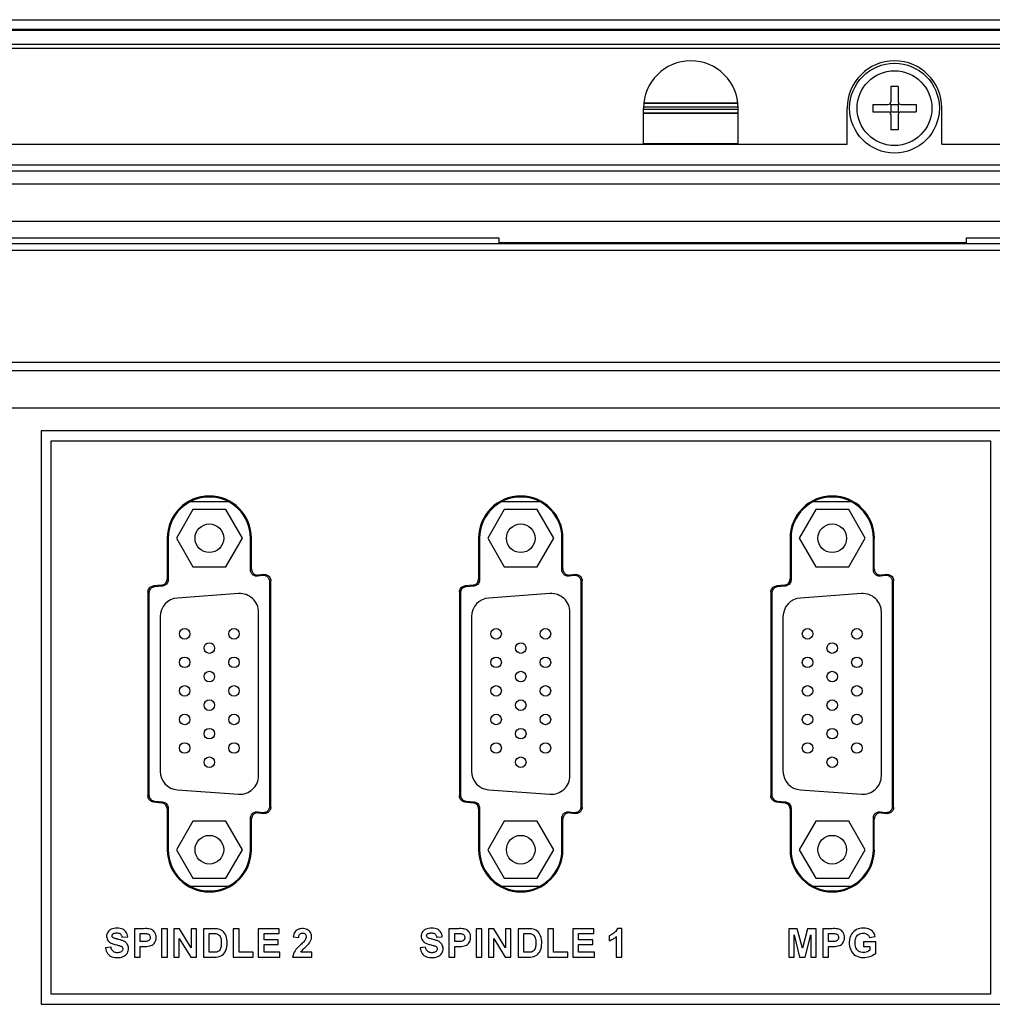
# Model space of a CAD drawing. Extents: x 0 to 750, y 0 to 420.
# Tile 28 of 45: x 350 to 389, y 236 to 276. Entities that reach past the tile are written whole.
import ezdxf

# ---------------------------------------------------------------- set-up
doc = ezdxf.new("R2010")
doc.units = 0
doc.header["$LTSCALE"] = 41.25
doc.layers.get('0').update_dxf_attribs({"linetype": 'CONTINUOUS'})
for name, color, linetype in [('02___PRT_ALL_AXES', 7, 'CONTINUOUS'), ('03___PRT_ALL_CURVES', 7, 'CONTINUOUS'), ('09_ALL_ROUNDS', 7, 'CONTINUOUS'), ('20_ALL_FEATURES', 7, 'CONTINUOUS')]:
    doc.layers.add(name, color=color, linetype=linetype)

msp = doc.modelspace()

# ---------------------------------------------------------------- linework, layer by layer
at = {"color": 7, "linetype": 'CONTINUOUS'}
for p, q in [((315.486, 275.65), (455.493, 275.65)), ((455.59, 275.25), (315.39, 275.25)), ((455.59, 275.21), (315.39, 275.21)), ((454.99, 274.65), (315.99, 274.65)), ((454.49, 274.492), (316.49, 274.492)), ((385.34, 272.975), (385.34, 272.35)), ((385.64, 272.975), (385.34, 272.975)), ((385.64, 272.975), (385.64, 272.35)), ((379.204, 272.291), (375.425, 272.291)), ((379.203, 272.3), (375.426, 272.3)), ((384.615, 272.25), (384.615, 271.95)), ((384.615, 272.25), (385.24, 272.25)), ((385.34, 272.25), (385.31, 272.279)), ((385.34, 272.25), (385.34, 271.95)), ((385.34, 272.25), (385.64, 272.25)), ((385.64, 272.25), (385.669, 272.279)), ((385.64, 272.25), (385.64, 271.95)), ((385.74, 272.25), (386.365, 272.25)), ((386.365, 272.25), (386.365, 271.95)), ((379.215, 272.142), (375.415, 272.142)), ((375.415, 270.65), (375.415, 272.1)), ((375.415, 272.058), (379.215, 272.058)), ((375.415, 271.908), (379.215, 271.908)), ((375.415, 271.9), (379.215, 271.9)), ((379.215, 270.65), (379.215, 272.1)), ((383.59, 270.65), (383.59, 272.1)), ((384.615, 271.95), (385.24, 271.95)), ((385.34, 271.95), (385.31, 271.92)), ((385.34, 271.95), (385.64, 271.95)), ((385.34, 271.85), (385.34, 271.225)), ((385.64, 271.95), (385.669, 271.92)), ((385.64, 271.85), (385.64, 271.225)), ((385.74, 271.95), (386.365, 271.95)), ((387.39, 270.65), (387.39, 272.1)), ((385.64, 271.225), (385.34, 271.225)), ((317.99, 270.65), (383.59, 270.65)), ((375.415, 270.689), (379.215, 270.689)), ((387.39, 270.65), (452.99, 270.65)), ((325.988, 266.9), (369.615, 266.9)), ((429.103, 266.655), (336.877, 266.655)), ((369.615, 266.9), (369.615, 266.694)), ((388.365, 266.694), (369.615, 266.694)), ((388.365, 266.9), (388.365, 266.694)), ((388.365, 266.9), (439.992, 266.9)), ((429.103, 266.397), (336.877, 266.397)), ((431.122, 261.9), (334.857, 261.9)), ((428.487, 261.566), (337.491, 261.566)), ((427.04, 260.067), (338.94, 260.067)), ((351.24, 259.15), (351.24, 236.15)), ((389.74, 259.15), (351.24, 259.15)), ((351.64, 236.55), (351.64, 258.75)), ((351.64, 258.75), (389.34, 258.75)), ((389.34, 258.75), (389.34, 236.55)), ((356.299, 254.85), (356.299, 253.214)), ((356.299, 254.85), (356.339, 254.85)), ((356.339, 254.85), (356.339, 253.179)), ((359.641, 253.575), (359.641, 254.85)), ((359.68, 254.85), (359.641, 254.85)), ((359.68, 253.619), (359.68, 254.85)), ((368.799, 254.85), (368.799, 253.214)), ((368.799, 254.85), (368.839, 254.85)), ((368.839, 254.85), (368.839, 253.179)), ((372.141, 253.575), (372.141, 254.85)), ((372.18, 254.85), (372.141, 254.85)), ((372.18, 253.619), (372.18, 254.85)), ((381.299, 254.85), (381.299, 253.214)), ((381.299, 254.85), (381.339, 254.85)), ((381.339, 254.85), (381.339, 253.179)), ((384.641, 253.575), (384.641, 254.85)), ((384.68, 254.85), (384.641, 254.85)), ((384.68, 253.619), (384.68, 254.85)), ((359.641, 253.575), (359.68, 253.619)), ((372.141, 253.575), (372.18, 253.619)), ((384.641, 253.575), (384.68, 253.619)), ((356.339, 253.179), (356.299, 253.214)), ((359.917, 253.327), (359.956, 253.37)), ((360.14, 253.35), (359.917, 253.327)), ((360.18, 253.394), (359.956, 253.37)), ((360.18, 253.394), (360.14, 253.35)), ((368.839, 253.179), (368.799, 253.214)), ((372.417, 253.327), (372.456, 253.37)), ((372.64, 253.35), (372.417, 253.327)), ((372.68, 253.394), (372.456, 253.37)), ((372.68, 253.394), (372.64, 253.35)), ((381.339, 253.179), (381.299, 253.214)), ((384.917, 253.327), (384.956, 253.37)), ((385.14, 253.35), (384.917, 253.327)), ((385.18, 253.394), (384.956, 253.37)), ((385.18, 253.394), (385.14, 253.35)), ((356.075, 252.966), (355.748, 252.932)), ((355.748, 252.932), (355.787, 252.897)), ((356.115, 252.931), (355.787, 252.897)), ((356.115, 252.931), (356.075, 252.966)), ((360.455, 253.145), (360.416, 253.102)), ((360.416, 244.098), (360.416, 253.102)), ((360.455, 244.054), (360.455, 253.145)), ((368.575, 252.966), (368.248, 252.932)), ((368.248, 252.932), (368.287, 252.897)), ((368.615, 252.931), (368.287, 252.897)), ((368.615, 252.931), (368.575, 252.966)), ((372.955, 253.145), (372.916, 253.102)), ((372.916, 244.098), (372.916, 253.102)), ((372.955, 244.054), (372.955, 253.145)), ((381.075, 252.966), (380.748, 252.932)), ((380.748, 252.932), (380.787, 252.897)), ((381.115, 252.931), (380.787, 252.897)), ((381.115, 252.931), (381.075, 252.966)), ((385.455, 253.145), (385.416, 253.102)), ((385.416, 244.098), (385.416, 253.102)), ((385.455, 244.054), (385.455, 253.145)), ((355.524, 252.684), (355.524, 244.516)), ((355.524, 252.684), (355.564, 252.648)), ((355.564, 252.648), (355.564, 244.551)), ((368.024, 252.684), (368.024, 244.516)), ((368.024, 252.684), (368.064, 252.648)), ((368.064, 252.648), (368.064, 244.551)), ((380.524, 252.684), (380.524, 244.516)), ((380.524, 252.684), (380.564, 252.648)), ((380.564, 252.648), (380.564, 244.551)), ((355.524, 244.516), (355.564, 244.551)), ((368.024, 244.516), (368.064, 244.551)), ((380.524, 244.516), (380.564, 244.551)), ((355.748, 244.267), (355.787, 244.303)), ((355.748, 244.267), (356.075, 244.233)), ((355.787, 244.303), (356.115, 244.269)), ((356.115, 244.269), (356.075, 244.233)), ((368.248, 244.267), (368.287, 244.303)), ((368.248, 244.267), (368.575, 244.233)), ((368.287, 244.303), (368.615, 244.269)), ((368.615, 244.269), (368.575, 244.233)), ((380.748, 244.267), (380.787, 244.303)), ((380.748, 244.267), (381.075, 244.233)), ((380.787, 244.303), (381.115, 244.269)), ((381.115, 244.269), (381.075, 244.233)), ((356.339, 244.02), (356.299, 243.985)), ((356.299, 243.985), (356.299, 242.35)), ((356.339, 244.02), (356.339, 242.35)), ((359.917, 243.873), (359.956, 243.829)), ((359.917, 243.873), (360.14, 243.849)), ((359.956, 243.829), (360.18, 243.806)), ((360.18, 243.806), (360.14, 243.849)), ((360.455, 244.054), (360.416, 244.098)), ((368.839, 244.02), (368.799, 243.985)), ((368.799, 243.985), (368.799, 242.35)), ((368.839, 244.02), (368.839, 242.35)), ((372.417, 243.873), (372.456, 243.829)), ((372.417, 243.873), (372.64, 243.849)), ((372.456, 243.829), (372.68, 243.806)), ((372.68, 243.806), (372.64, 243.849)), ((372.955, 244.054), (372.916, 244.098)), ((381.339, 244.02), (381.299, 243.985)), ((381.299, 243.985), (381.299, 242.35)), ((381.339, 244.02), (381.339, 242.35)), ((384.917, 243.873), (384.956, 243.829)), ((384.917, 243.873), (385.14, 243.849)), ((384.956, 243.829), (385.18, 243.806)), ((385.18, 243.806), (385.14, 243.849)), ((385.455, 244.054), (385.416, 244.098)), ((359.641, 242.35), (359.641, 243.624)), ((359.641, 243.624), (359.68, 243.581)), ((359.68, 242.35), (359.68, 243.581)), ((372.141, 242.35), (372.141, 243.624)), ((372.141, 243.624), (372.18, 243.581)), ((372.18, 242.35), (372.18, 243.581)), ((384.641, 242.35), (384.641, 243.624)), ((384.641, 243.624), (384.68, 243.581)), ((384.68, 242.35), (384.68, 243.581)), ((356.299, 242.35), (356.339, 242.35)), ((359.68, 242.35), (359.641, 242.35)), ((368.799, 242.35), (368.839, 242.35)), ((372.18, 242.35), (372.141, 242.35)), ((381.299, 242.35), (381.339, 242.35)), ((384.68, 242.35), (384.641, 242.35)), ((354.984, 239.182), (354.984, 238.045)), ((355.352, 239.182), (354.984, 239.182)), ((355.214, 238.666), (355.214, 238.99)), ((355.214, 238.99), (355.324, 238.99)), ((356.076, 239.182), (356.076, 238.045)), ((356.307, 239.182), (356.076, 239.182)), ((356.307, 238.045), (356.307, 239.182)), ((356.567, 239.182), (356.567, 238.045)), ((356.79, 239.182), (356.567, 239.182)), ((357.258, 238.42), (356.79, 239.182)), ((357.258, 239.182), (357.258, 238.42)), ((357.471, 239.182), (357.258, 239.182)), ((357.471, 238.045), (357.471, 239.182)), ((357.756, 239.182), (357.756, 238.045)), ((358.174, 239.182), (357.756, 239.182)), ((357.986, 238.238), (357.986, 238.99)), ((357.986, 238.99), (358.089, 238.99)), ((358.238, 239.184), (358.174, 239.182)), ((358.951, 239.173), (358.951, 238.045)), ((359.181, 239.173), (358.951, 239.173)), ((359.181, 238.238), (359.181, 239.173)), ((359.956, 239.182), (359.956, 238.045)), ((360.797, 239.182), (359.956, 239.182)), ((360.186, 238.738), (360.186, 238.99)), ((360.186, 238.99), (360.797, 238.99)), ((360.797, 238.99), (360.797, 239.182)), ((367.609, 239.182), (367.609, 238.045)), ((367.977, 239.182), (367.609, 239.182)), ((367.839, 238.666), (367.839, 238.99)), ((367.839, 238.99), (367.949, 238.99)), ((368.701, 239.182), (368.701, 238.045)), ((368.932, 239.182), (368.701, 239.182)), ((368.932, 238.045), (368.932, 239.182)), ((369.192, 239.182), (369.192, 238.045)), ((369.415, 239.182), (369.192, 239.182)), ((369.883, 238.42), (369.415, 239.182)), ((369.883, 239.182), (369.883, 238.42)), ((370.096, 239.182), (369.883, 239.182)), ((370.096, 238.045), (370.096, 239.182)), ((370.381, 239.182), (370.381, 238.045)), ((370.799, 239.182), (370.381, 239.182)), ((370.611, 238.238), (370.611, 238.99)), ((370.611, 238.99), (370.714, 238.99)), ((370.862, 239.184), (370.799, 239.182)), ((371.575, 239.173), (371.575, 238.045)), ((371.806, 239.173), (371.575, 239.173)), ((371.806, 238.238), (371.806, 239.173)), ((372.581, 239.182), (372.581, 238.045)), ((373.422, 239.182), (372.581, 239.182)), ((372.811, 238.738), (372.811, 238.99)), ((372.811, 238.99), (373.422, 238.99)), ((373.422, 238.99), (373.422, 239.182)), ((374.542, 239.188), (374.366, 239.188)), ((374.542, 238.045), (374.542, 239.188)), ((381.244, 239.182), (381.244, 238.045)), ((381.589, 239.182), (381.244, 239.182)), ((381.793, 238.407), (381.589, 239.182)), ((381.994, 239.182), (381.793, 238.407)), ((382.34, 239.182), (381.994, 239.182)), ((382.34, 238.045), (382.34, 239.182)), ((382.612, 239.182), (382.612, 238.045)), ((382.98, 239.182), (382.612, 239.182)), ((382.842, 238.666), (382.842, 238.99)), ((382.842, 238.99), (382.952, 238.99)), ((354.483, 238.847), (354.713, 238.855)), ((355.339, 238.666), (355.214, 238.666)), ((356.78, 238.045), (356.78, 238.793)), ((356.78, 238.793), (357.241, 238.045)), ((360.754, 238.738), (360.186, 238.738)), ((360.754, 238.546), (360.754, 238.738)), ((361.359, 238.851), (361.576, 238.83)), ((367.108, 238.847), (367.338, 238.855)), ((367.964, 238.666), (367.839, 238.666)), ((369.405, 238.045), (369.405, 238.793)), ((369.405, 238.793), (369.866, 238.045)), ((373.379, 238.738), (372.811, 238.738)), ((373.379, 238.546), (373.379, 238.738)), ((374.044, 238.901), (374.044, 238.703)), ((374.325, 238.868), (374.325, 238.045)), ((381.457, 238.045), (381.458, 238.94)), ((381.458, 238.94), (381.681, 238.045)), ((381.902, 238.045), (382.126, 238.94)), ((382.126, 238.94), (382.127, 238.045)), ((382.967, 238.666), (382.842, 238.666)), ((384.241, 238.655), (384.241, 238.463)), ((384.735, 238.655), (384.241, 238.655)), ((384.492, 238.825), (384.721, 238.868)), ((384.735, 238.202), (384.735, 238.655)), ((354.046, 238.436), (353.822, 238.414)), ((354.271, 238.531), (354.298, 238.524)), ((355.214, 238.045), (355.214, 238.474)), ((355.214, 238.474), (355.363, 238.474)), ((358.157, 238.238), (357.986, 238.238)), ((358.205, 238.235), (358.157, 238.238)), ((359.751, 238.238), (359.181, 238.238)), ((359.751, 238.045), (359.751, 238.238)), ((360.186, 238.238), (360.186, 238.546)), ((360.186, 238.546), (360.754, 238.546)), ((360.819, 238.238), (360.186, 238.238)), ((360.819, 238.045), (360.819, 238.238)), ((362.097, 238.247), (361.664, 238.247)), ((362.097, 238.045), (362.097, 238.247)), ((366.671, 238.436), (366.447, 238.414)), ((366.895, 238.531), (366.923, 238.524)), ((367.839, 238.045), (367.839, 238.474)), ((367.839, 238.474), (367.988, 238.474)), ((370.782, 238.238), (370.611, 238.238)), ((370.829, 238.235), (370.782, 238.238)), ((372.376, 238.238), (371.806, 238.238)), ((372.376, 238.045), (372.376, 238.238)), ((372.811, 238.238), (372.811, 238.546)), ((372.811, 238.546), (373.379, 238.546)), ((373.444, 238.238), (372.811, 238.238)), ((373.444, 238.045), (373.444, 238.238)), ((382.842, 238.045), (382.842, 238.474)), ((382.842, 238.474), (382.991, 238.474)), ((384.241, 238.463), (384.503, 238.463)), ((384.503, 238.463), (384.503, 238.319)), ((354.984, 238.045), (355.214, 238.045)), ((356.076, 238.045), (356.307, 238.045)), ((356.567, 238.045), (356.78, 238.045)), ((357.241, 238.045), (357.471, 238.045)), ((357.756, 238.045), (358.187, 238.045)), ((358.951, 238.045), (359.751, 238.045)), ((359.956, 238.045), (360.819, 238.045)), ((361.333, 238.045), (362.097, 238.045)), ((367.609, 238.045), (367.839, 238.045)), ((368.701, 238.045), (368.932, 238.045)), ((369.192, 238.045), (369.405, 238.045)), ((369.866, 238.045), (370.096, 238.045)), ((370.381, 238.045), (370.812, 238.045)), ((371.575, 238.045), (372.376, 238.045)), ((372.581, 238.045), (373.444, 238.045)), ((374.325, 238.045), (374.542, 238.045)), ((381.244, 238.045), (381.457, 238.045)), ((381.681, 238.045), (381.902, 238.045)), ((382.127, 238.045), (382.34, 238.045)), ((382.612, 238.045), (382.842, 238.045)), ((389.34, 236.55), (351.64, 236.55)), ((351.24, 236.15), (389.74, 236.15))]:
    msp.add_line(p, q, dxfattribs=at)
at = {"color": 3, "linetype": 'CONTINUOUS'}
for p, q in [((440.49, 269.816), (325.99, 269.816)), ((440.49, 269.567), (325.99, 269.567)), ((440.49, 269.045), (325.99, 269.045)), ((440.49, 267.551), (325.99, 267.551))]:
    msp.add_line(p, q, dxfattribs=at)
at = {"color": 7, "linetype": 'CONTINUOUS'}
for points in [[(359.68, 253.619), (359.683, 253.583), (359.69, 253.549), (359.702, 253.517), (359.718, 253.487), (359.739, 253.458), (359.763, 253.433), (359.79, 253.412), (359.821, 253.394), (359.853, 253.381), (359.885, 253.373), (359.92, 253.369), (359.956, 253.37)], [(372.18, 253.619), (372.183, 253.583), (372.19, 253.549), (372.202, 253.517), (372.218, 253.487), (372.239, 253.458), (372.263, 253.433), (372.29, 253.412), (372.321, 253.394), (372.353, 253.381), (372.385, 253.373), (372.42, 253.369), (372.456, 253.37)], [(384.68, 253.619), (384.683, 253.583), (384.69, 253.549), (384.702, 253.517), (384.718, 253.487), (384.739, 253.458), (384.763, 253.433), (384.79, 253.412), (384.821, 253.394), (384.853, 253.381), (384.885, 253.373), (384.92, 253.369), (384.956, 253.37)], [(356.075, 252.966), (356.117, 252.974), (356.155, 252.988), (356.189, 253.007), (356.22, 253.033), (356.248, 253.063), (356.27, 253.097), (356.286, 253.133), (356.295, 253.172), (356.299, 253.214)], [(359.917, 253.327), (359.881, 253.326), (359.846, 253.329), (359.813, 253.338), (359.781, 253.351), (359.751, 253.368), (359.723, 253.39), (359.7, 253.414), (359.679, 253.443), (359.663, 253.473), (359.651, 253.505), (359.644, 253.539), (359.641, 253.575)], [(360.416, 253.102), (360.413, 253.138), (360.406, 253.171), (360.394, 253.203), (360.378, 253.234), (360.357, 253.262), (360.334, 253.287), (360.306, 253.308), (360.276, 253.326), (360.244, 253.339), (360.211, 253.347), (360.176, 253.351), (360.14, 253.35)], [(360.18, 253.394), (360.216, 253.395), (360.25, 253.391), (360.283, 253.383), (360.315, 253.37), (360.346, 253.352), (360.373, 253.331), (360.397, 253.306), (360.417, 253.277), (360.434, 253.247), (360.445, 253.215), (360.452, 253.181), (360.455, 253.145)], [(368.575, 252.966), (368.617, 252.974), (368.655, 252.988), (368.689, 253.007), (368.72, 253.033), (368.748, 253.063), (368.77, 253.097), (368.786, 253.133), (368.795, 253.172), (368.799, 253.214)], [(372.417, 253.327), (372.381, 253.326), (372.346, 253.329), (372.313, 253.338), (372.281, 253.351), (372.251, 253.368), (372.223, 253.39), (372.2, 253.414), (372.179, 253.443), (372.163, 253.473), (372.151, 253.505), (372.144, 253.539), (372.141, 253.575)], [(372.916, 253.102), (372.913, 253.138), (372.906, 253.171), (372.894, 253.203), (372.878, 253.234), (372.857, 253.262), (372.834, 253.287), (372.806, 253.308), (372.776, 253.326), (372.744, 253.339), (372.711, 253.347), (372.676, 253.351), (372.64, 253.35)], [(372.68, 253.394), (372.716, 253.395), (372.75, 253.391), (372.783, 253.383), (372.815, 253.37), (372.846, 253.352), (372.873, 253.331), (372.897, 253.306), (372.917, 253.277), (372.934, 253.247), (372.945, 253.215), (372.952, 253.181), (372.955, 253.145)], [(381.075, 252.966), (381.117, 252.974), (381.155, 252.988), (381.189, 253.007), (381.22, 253.033), (381.248, 253.063), (381.27, 253.097), (381.286, 253.133), (381.295, 253.172), (381.299, 253.214)], [(384.917, 253.327), (384.881, 253.326), (384.846, 253.329), (384.813, 253.338), (384.781, 253.351), (384.751, 253.368), (384.723, 253.39), (384.7, 253.414), (384.679, 253.443), (384.663, 253.473), (384.651, 253.505), (384.644, 253.539), (384.641, 253.575)], [(385.416, 253.102), (385.413, 253.138), (385.406, 253.171), (385.394, 253.203), (385.378, 253.234), (385.357, 253.262), (385.334, 253.287), (385.306, 253.308), (385.276, 253.326), (385.244, 253.339), (385.211, 253.347), (385.176, 253.351), (385.14, 253.35)], [(385.18, 253.394), (385.216, 253.395), (385.25, 253.391), (385.283, 253.383), (385.315, 253.37), (385.346, 253.352), (385.373, 253.331), (385.397, 253.306), (385.417, 253.277), (385.434, 253.247), (385.445, 253.215), (385.452, 253.181), (385.455, 253.145)], [(355.524, 252.684), (355.528, 252.726), (355.538, 252.765), (355.554, 252.801), (355.575, 252.835), (355.603, 252.865), (355.634, 252.891), (355.669, 252.91), (355.707, 252.924), (355.748, 252.932)], [(355.787, 252.897), (355.746, 252.888), (355.708, 252.874), (355.674, 252.855), (355.642, 252.83), (355.615, 252.799), (355.593, 252.766), (355.577, 252.73), (355.568, 252.69), (355.564, 252.648)], [(356.339, 253.179), (356.335, 253.137), (356.325, 253.098), (356.309, 253.062), (356.287, 253.028), (356.26, 252.997), (356.228, 252.972), (356.194, 252.953), (356.156, 252.939), (356.115, 252.931)], [(368.024, 252.684), (368.028, 252.726), (368.038, 252.765), (368.054, 252.801), (368.075, 252.835), (368.103, 252.865), (368.134, 252.891), (368.169, 252.91), (368.207, 252.924), (368.248, 252.932)], [(368.287, 252.897), (368.246, 252.888), (368.208, 252.874), (368.174, 252.855), (368.142, 252.83), (368.115, 252.799), (368.093, 252.766), (368.077, 252.73), (368.068, 252.69), (368.064, 252.648)], [(368.839, 253.179), (368.835, 253.137), (368.825, 253.098), (368.809, 253.062), (368.787, 253.028), (368.76, 252.997), (368.728, 252.972), (368.694, 252.953), (368.656, 252.939), (368.615, 252.931)], [(380.524, 252.684), (380.528, 252.726), (380.538, 252.765), (380.554, 252.801), (380.575, 252.835), (380.603, 252.865), (380.634, 252.891), (380.669, 252.91), (380.707, 252.924), (380.748, 252.932)], [(380.787, 252.897), (380.746, 252.888), (380.708, 252.874), (380.674, 252.855), (380.642, 252.83), (380.615, 252.799), (380.593, 252.766), (380.577, 252.73), (380.568, 252.69), (380.564, 252.648)], [(381.339, 253.179), (381.335, 253.137), (381.325, 253.098), (381.309, 253.062), (381.287, 253.028), (381.26, 252.997), (381.228, 252.972), (381.194, 252.953), (381.156, 252.939), (381.115, 252.931)], [(355.748, 244.267), (355.707, 244.276), (355.669, 244.289), (355.634, 244.309), (355.603, 244.334), (355.575, 244.365), (355.554, 244.398), (355.538, 244.434), (355.528, 244.473), (355.524, 244.516)], [(355.564, 244.551), (355.568, 244.509), (355.577, 244.47), (355.593, 244.434), (355.615, 244.4), (355.642, 244.369), (355.674, 244.344), (355.708, 244.325), (355.746, 244.311), (355.787, 244.303)], [(368.248, 244.267), (368.207, 244.276), (368.169, 244.289), (368.134, 244.309), (368.103, 244.334), (368.075, 244.365), (368.054, 244.398), (368.038, 244.434), (368.028, 244.473), (368.024, 244.516)], [(368.064, 244.551), (368.068, 244.509), (368.077, 244.47), (368.093, 244.434), (368.115, 244.4), (368.142, 244.369), (368.174, 244.344), (368.208, 244.325), (368.246, 244.311), (368.287, 244.303)], [(380.748, 244.267), (380.707, 244.276), (380.669, 244.289), (380.634, 244.309), (380.603, 244.334), (380.575, 244.365), (380.554, 244.398), (380.538, 244.434), (380.528, 244.473), (380.524, 244.516)], [(380.564, 244.551), (380.568, 244.509), (380.577, 244.47), (380.593, 244.434), (380.615, 244.4), (380.642, 244.369), (380.674, 244.344), (380.708, 244.325), (380.746, 244.311), (380.787, 244.303)], [(356.299, 243.985), (356.295, 244.027), (356.286, 244.066), (356.27, 244.102), (356.248, 244.136), (356.22, 244.167), (356.189, 244.192), (356.155, 244.211), (356.117, 244.225), (356.075, 244.233)], [(356.115, 244.269), (356.156, 244.26), (356.194, 244.247), (356.228, 244.227), (356.26, 244.202), (356.287, 244.171), (356.309, 244.138), (356.325, 244.102), (356.335, 244.063), (356.339, 244.02)], [(368.799, 243.985), (368.795, 244.027), (368.786, 244.066), (368.77, 244.102), (368.748, 244.136), (368.72, 244.167), (368.689, 244.192), (368.655, 244.211), (368.617, 244.225), (368.575, 244.233)], [(368.615, 244.269), (368.656, 244.26), (368.694, 244.247), (368.728, 244.227), (368.76, 244.202), (368.787, 244.171), (368.809, 244.138), (368.825, 244.102), (368.835, 244.063), (368.839, 244.02)], [(381.299, 243.985), (381.295, 244.027), (381.286, 244.066), (381.27, 244.102), (381.248, 244.136), (381.22, 244.167), (381.189, 244.192), (381.155, 244.211), (381.117, 244.225), (381.075, 244.233)], [(381.115, 244.269), (381.156, 244.26), (381.194, 244.247), (381.228, 244.227), (381.26, 244.202), (381.287, 244.171), (381.309, 244.138), (381.325, 244.102), (381.335, 244.063), (381.339, 244.02)], [(359.641, 243.624), (359.644, 243.66), (359.651, 243.694), (359.663, 243.726), (359.679, 243.756), (359.7, 243.785), (359.723, 243.81), (359.751, 243.831), (359.781, 243.849), (359.813, 243.862), (359.846, 243.87), (359.881, 243.874), (359.917, 243.873)], [(359.956, 243.829), (359.92, 243.83), (359.885, 243.826), (359.853, 243.818), (359.821, 243.805), (359.79, 243.787), (359.763, 243.766), (359.739, 243.741), (359.718, 243.713), (359.702, 243.682), (359.69, 243.65), (359.683, 243.617), (359.68, 243.581)], [(360.14, 243.849), (360.176, 243.848), (360.211, 243.852), (360.244, 243.86), (360.276, 243.873), (360.306, 243.891), (360.334, 243.912), (360.357, 243.937), (360.378, 243.966), (360.394, 243.996), (360.406, 244.028), (360.413, 244.062), (360.416, 244.098)], [(360.455, 244.054), (360.452, 244.018), (360.445, 243.984), (360.434, 243.952), (360.417, 243.922), (360.397, 243.893), (360.373, 243.868), (360.346, 243.847), (360.315, 243.83), (360.283, 243.817), (360.25, 243.808), (360.216, 243.805), (360.18, 243.806)], [(372.141, 243.624), (372.144, 243.66), (372.151, 243.694), (372.163, 243.726), (372.179, 243.756), (372.2, 243.785), (372.223, 243.81), (372.251, 243.831), (372.281, 243.849), (372.313, 243.862), (372.346, 243.87), (372.381, 243.874), (372.417, 243.873)], [(372.456, 243.829), (372.42, 243.83), (372.385, 243.826), (372.353, 243.818), (372.321, 243.805), (372.29, 243.787), (372.263, 243.766), (372.239, 243.741), (372.218, 243.713), (372.202, 243.682), (372.19, 243.65), (372.183, 243.617), (372.18, 243.581)], [(372.64, 243.849), (372.676, 243.848), (372.711, 243.852), (372.744, 243.86), (372.776, 243.873), (372.806, 243.891), (372.834, 243.912), (372.857, 243.937), (372.878, 243.966), (372.894, 243.996), (372.906, 244.028), (372.913, 244.062), (372.916, 244.098)], [(372.955, 244.054), (372.952, 244.018), (372.945, 243.984), (372.934, 243.952), (372.917, 243.922), (372.897, 243.893), (372.873, 243.868), (372.846, 243.847), (372.815, 243.83), (372.783, 243.817), (372.75, 243.808), (372.716, 243.805), (372.68, 243.806)], [(384.641, 243.624), (384.644, 243.66), (384.651, 243.694), (384.663, 243.726), (384.679, 243.756), (384.7, 243.785), (384.723, 243.81), (384.751, 243.831), (384.781, 243.849), (384.813, 243.862), (384.846, 243.87), (384.881, 243.874), (384.917, 243.873)], [(384.956, 243.829), (384.92, 243.83), (384.885, 243.826), (384.853, 243.818), (384.821, 243.805), (384.79, 243.787), (384.763, 243.766), (384.739, 243.741), (384.718, 243.713), (384.702, 243.682), (384.69, 243.65), (384.683, 243.617), (384.68, 243.581)], [(385.14, 243.849), (385.176, 243.848), (385.211, 243.852), (385.244, 243.86), (385.276, 243.873), (385.306, 243.891), (385.334, 243.912), (385.357, 243.937), (385.378, 243.966), (385.394, 243.996), (385.406, 244.028), (385.413, 244.062), (385.416, 244.098)], [(385.455, 244.054), (385.452, 244.018), (385.445, 243.984), (385.434, 243.952), (385.417, 243.922), (385.397, 243.893), (385.373, 243.868), (385.346, 243.847), (385.315, 243.83), (385.283, 243.817), (385.25, 243.808), (385.216, 243.805), (385.18, 243.806)], [(354.713, 238.855), (354.705, 238.915), (354.69, 238.969), (354.669, 239.018), (354.64, 239.063), (354.604, 239.103), (354.564, 239.136), (354.519, 239.16), (354.469, 239.178), (354.414, 239.191), (354.354, 239.2), (354.29, 239.204), (354.227, 239.201), (354.165, 239.194), (354.105, 239.18), (354.05, 239.16), (354.001, 239.133), (353.958, 239.098), (353.923, 239.06), (353.896, 239.017), (353.878, 238.97), (353.868, 238.922), (353.866, 238.873), (353.872, 238.824)], [(354.251, 238.776), (354.208, 238.788), (354.187, 238.795), (354.167, 238.803), (354.149, 238.811), (354.131, 238.821), (354.116, 238.833), (354.104, 238.847), (354.094, 238.863), (354.087, 238.879), (354.085, 238.895), (354.086, 238.912), (354.09, 238.928), (354.098, 238.944), (354.109, 238.959), (354.123, 238.973), (354.138, 238.984), (354.156, 238.994), (354.176, 239.002), (354.198, 239.007), (354.222, 239.01), (354.247, 239.012), (354.273, 239.013), (354.3, 239.012), (354.326, 239.009), (354.352, 239.004)], [(354.352, 239.004), (354.377, 238.998), (354.4, 238.987), (354.421, 238.972), (354.439, 238.953), (354.455, 238.93), (354.467, 238.906), (354.476, 238.878), (354.483, 238.847)], [(355.324, 238.99), (355.359, 238.992), (355.394, 238.992), (355.427, 238.991), (355.459, 238.987), (355.489, 238.982), (355.518, 238.973), (355.544, 238.96), (355.568, 238.944), (355.587, 238.924), (355.601, 238.899), (355.611, 238.871), (355.617, 238.842), (355.616, 238.812), (355.61, 238.782), (355.6, 238.755), (355.584, 238.731), (355.563, 238.71), (355.538, 238.693), (355.51, 238.681), (355.479, 238.673), (355.447, 238.667), (355.412, 238.664)], [(355.468, 239.185), (355.411, 239.186), (355.352, 239.182)], [(355.363, 238.474), (355.425, 238.471), (355.484, 238.473), (355.541, 238.48), (355.595, 238.49), (355.647, 238.506), (355.693, 238.527), (355.733, 238.555), (355.769, 238.588), (355.798, 238.626), (355.822, 238.669), (355.839, 238.717), (355.85, 238.767), (355.853, 238.821), (355.851, 238.877), (355.842, 238.93), (355.828, 238.979), (355.807, 239.024), (355.78, 239.063), (355.749, 239.097), (355.712, 239.125), (355.671, 239.148), (355.625, 239.164), (355.575, 239.175), (355.522, 239.182), (355.468, 239.185)], [(358.089, 238.99), (358.132, 238.992), (358.173, 238.992), (358.212, 238.989), (358.25, 238.984), (358.286, 238.977), (358.319, 238.965), (358.35, 238.949), (358.377, 238.929), (358.401, 238.905), (358.421, 238.876), (358.436, 238.844), (358.449, 238.809), (358.458, 238.772), (358.464, 238.732), (358.468, 238.691), (358.471, 238.647), (358.471, 238.602), (358.469, 238.557), (358.466, 238.512), (358.461, 238.467), (358.452, 238.424), (358.439, 238.382), (358.422, 238.343), (358.399, 238.309), (358.368, 238.282), (358.331, 238.262), (358.291, 238.248), (358.249, 238.239), (358.205, 238.235)], [(358.187, 238.045), (358.259, 238.046), (358.326, 238.054), (358.389, 238.069), (358.449, 238.093), (358.504, 238.124), (358.553, 238.162), (358.594, 238.208), (358.629, 238.261), (358.657, 238.32), (358.679, 238.384), (358.694, 238.454), (358.703, 238.526), (358.707, 238.601), (358.706, 238.679), (358.698, 238.753), (358.683, 238.824), (358.662, 238.891), (358.635, 238.953), (358.601, 239.007), (358.561, 239.055), (358.517, 239.095), (358.467, 239.127), (358.413, 239.152), (358.357, 239.169), (358.298, 239.18), (358.238, 239.184)], [(361.482, 239.112), (361.451, 239.08), (361.424, 239.044), (361.401, 239.002), (361.382, 238.957), (361.368, 238.906), (361.359, 238.851)], [(361.664, 238.247), (361.693, 238.284), (361.725, 238.322), (361.76, 238.359), (361.798, 238.396), (361.84, 238.434), (361.882, 238.473), (361.925, 238.517), (361.968, 238.563), (362.007, 238.611), (362.039, 238.663), (362.066, 238.717), (362.085, 238.771), (362.094, 238.825), (362.096, 238.88), (362.09, 238.932), (362.076, 238.98), (362.055, 239.026), (362.029, 239.066), (361.998, 239.1), (361.961, 239.129), (361.919, 239.152), (361.87, 239.169), (361.816, 239.181), (361.762, 239.188), (361.708, 239.188), (361.653, 239.183), (361.603, 239.173), (361.558, 239.157), (361.518, 239.137), (361.482, 239.112)], [(361.576, 238.83), (361.578, 238.866), (361.585, 238.898), (361.597, 238.927), (361.613, 238.953), (361.634, 238.975), (361.659, 238.992), (361.688, 239.002), (361.72, 239.007), (361.752, 239.007), (361.781, 239.001), (361.81, 238.989), (361.834, 238.973), (361.852, 238.95), (361.866, 238.922), (361.875, 238.892), (361.878, 238.86)], [(367.338, 238.855), (367.33, 238.915), (367.315, 238.969), (367.294, 239.018), (367.265, 239.063), (367.229, 239.103), (367.189, 239.135), (367.144, 239.16), (367.094, 239.178), (367.039, 239.191), (366.979, 239.2), (366.915, 239.204), (366.852, 239.201), (366.79, 239.194), (366.73, 239.18), (366.675, 239.16), (366.626, 239.133), (366.583, 239.098), (366.548, 239.06), (366.521, 239.017), (366.503, 238.97), (366.493, 238.922), (366.491, 238.873), (366.497, 238.824)], [(366.875, 238.776), (366.832, 238.788), (366.812, 238.795), (366.792, 238.803), (366.773, 238.811), (366.756, 238.821), (366.741, 238.833), (366.729, 238.847), (366.719, 238.863), (366.712, 238.879), (366.71, 238.895), (366.711, 238.912), (366.715, 238.928), (366.723, 238.944), (366.734, 238.959), (366.748, 238.973), (366.763, 238.984), (366.781, 238.994), (366.801, 239.002), (366.823, 239.007), (366.847, 239.01), (366.872, 239.012), (366.898, 239.013), (366.924, 239.012), (366.951, 239.009), (366.977, 239.004)], [(366.977, 239.004), (367.002, 238.998), (367.025, 238.987), (367.046, 238.972), (367.064, 238.953), (367.08, 238.93), (367.092, 238.906), (367.101, 238.878), (367.108, 238.847)], [(367.949, 238.99), (367.984, 238.992), (368.019, 238.992), (368.051, 238.991), (368.084, 238.987), (368.114, 238.982), (368.143, 238.973), (368.169, 238.96), (368.192, 238.944), (368.212, 238.924), (368.226, 238.899), (368.236, 238.871), (368.241, 238.842), (368.241, 238.812), (368.235, 238.782), (368.225, 238.755), (368.209, 238.731), (368.187, 238.71), (368.163, 238.693), (368.135, 238.681), (368.104, 238.673), (368.071, 238.667), (368.037, 238.664)], [(368.093, 239.185), (368.036, 239.186), (367.977, 239.182)], [(367.988, 238.474), (368.05, 238.471), (368.109, 238.473), (368.166, 238.48), (368.22, 238.49), (368.271, 238.506), (368.318, 238.527), (368.358, 238.555), (368.394, 238.588), (368.423, 238.627), (368.447, 238.669), (368.464, 238.717), (368.474, 238.767), (368.478, 238.821), (368.476, 238.877), (368.467, 238.93), (368.452, 238.979), (368.431, 239.024), (368.405, 239.063), (368.374, 239.097), (368.337, 239.125), (368.296, 239.148), (368.25, 239.164), (368.2, 239.175), (368.147, 239.182), (368.093, 239.185)], [(370.714, 238.99), (370.756, 238.992), (370.798, 238.992), (370.837, 238.989), (370.875, 238.984), (370.911, 238.977), (370.944, 238.965), (370.975, 238.949), (371.002, 238.929), (371.026, 238.905), (371.046, 238.876), (371.061, 238.844), (371.074, 238.809), (371.083, 238.772), (371.089, 238.732), (371.093, 238.691), (371.096, 238.647), (371.096, 238.602), (371.094, 238.557), (371.091, 238.512), (371.086, 238.467), (371.077, 238.424), (371.064, 238.383), (371.047, 238.343), (371.024, 238.309), (370.993, 238.283), (370.956, 238.262), (370.916, 238.248), (370.874, 238.239), (370.829, 238.235)], [(370.812, 238.045), (370.884, 238.046), (370.951, 238.054), (371.014, 238.069), (371.074, 238.093), (371.129, 238.124), (371.177, 238.162), (371.219, 238.208), (371.253, 238.261), (371.282, 238.32), (371.303, 238.384), (371.319, 238.454), (371.328, 238.526), (371.332, 238.601), (371.331, 238.679), (371.322, 238.753), (371.308, 238.824), (371.287, 238.891), (371.26, 238.953), (371.226, 239.007), (371.186, 239.055), (371.141, 239.095), (371.092, 239.127), (371.038, 239.152), (370.981, 239.169), (370.923, 239.18), (370.862, 239.184)], [(374.366, 239.188), (374.348, 239.149), (374.326, 239.112), (374.299, 239.076), (374.266, 239.04), (374.23, 239.007), (374.189, 238.976), (374.144, 238.948), (374.096, 238.923), (374.044, 238.901)], [(382.952, 238.99), (382.988, 238.992), (383.022, 238.992), (383.055, 238.991), (383.087, 238.987), (383.118, 238.982), (383.146, 238.973), (383.172, 238.96), (383.196, 238.944), (383.215, 238.924), (383.23, 238.899), (383.24, 238.871), (383.245, 238.842), (383.244, 238.812), (383.239, 238.782), (383.228, 238.755), (383.212, 238.731), (383.191, 238.71), (383.166, 238.693), (383.139, 238.681), (383.108, 238.673), (383.075, 238.667), (383.041, 238.664)], [(383.096, 239.185), (383.039, 239.186), (382.98, 239.182)], [(382.991, 238.474), (383.054, 238.471), (383.113, 238.473), (383.169, 238.48), (383.224, 238.49), (383.275, 238.506), (383.321, 238.527), (383.362, 238.555), (383.397, 238.588), (383.427, 238.626), (383.45, 238.669), (383.467, 238.717), (383.478, 238.767), (383.482, 238.821), (383.479, 238.877), (383.471, 238.93), (383.456, 238.979), (383.435, 239.024), (383.409, 239.063), (383.377, 239.097), (383.34, 239.125), (383.299, 239.148), (383.253, 239.164), (383.203, 239.175), (383.151, 239.182), (383.096, 239.185)], [(384.721, 238.868), (384.702, 238.929), (384.677, 238.985), (384.645, 239.035), (384.605, 239.08), (384.558, 239.12), (384.506, 239.152), (384.448, 239.175), (384.384, 239.19), (384.317, 239.2), (384.246, 239.203), (384.171, 239.201), (384.099, 239.19), (384.032, 239.172), (383.968, 239.147), (383.908, 239.112), (383.853, 239.069), (383.803, 239.016), (383.761, 238.957), (383.726, 238.888), (383.699, 238.812), (383.681, 238.733), (383.674, 238.649), (383.675, 238.562), (383.685, 238.479), (383.705, 238.402)], [(384.046, 238.95), (384.089, 238.973), (384.137, 238.991), (384.186, 239.002), (384.235, 239.006), (384.284, 239.003), (384.328, 238.994), (384.368, 238.978), (384.403, 238.956), (384.433, 238.929), (384.458, 238.899), (384.478, 238.864), (384.492, 238.825)], [(353.872, 238.824), (353.884, 238.778), (353.903, 238.737), (353.929, 238.699), (353.957, 238.667), (353.988, 238.64), (354.021, 238.619), (354.054, 238.602), (354.087, 238.587), (354.119, 238.575), (354.151, 238.564), (354.182, 238.554), (354.213, 238.546), (354.271, 238.531)], [(354.343, 238.751), (354.319, 238.757), (354.296, 238.763), (354.273, 238.77), (354.251, 238.776)], [(354.742, 238.444), (354.732, 238.487), (354.716, 238.528), (354.697, 238.564), (354.674, 238.595), (354.647, 238.622), (354.619, 238.645), (354.591, 238.664), (354.561, 238.68), (354.532, 238.694), (354.503, 238.705), (354.475, 238.714), (354.447, 238.723), (354.42, 238.731), (354.394, 238.738), (354.343, 238.751)], [(355.412, 238.664), (355.377, 238.664), (355.339, 238.666)], [(361.878, 238.86), (361.875, 238.825), (361.867, 238.791), (361.853, 238.758), (361.833, 238.725), (361.81, 238.693), (361.783, 238.662), (361.752, 238.632), (361.72, 238.601), (361.687, 238.569), (361.652, 238.537), (361.58, 238.466)], [(366.497, 238.824), (366.509, 238.778), (366.528, 238.737), (366.554, 238.699), (366.582, 238.667), (366.612, 238.641), (366.646, 238.62), (366.679, 238.602), (366.711, 238.587), (366.744, 238.575), (366.776, 238.564), (366.807, 238.554), (366.837, 238.546), (366.895, 238.531)], [(366.968, 238.751), (366.944, 238.757), (366.921, 238.763), (366.898, 238.77), (366.875, 238.776)], [(367.367, 238.444), (367.357, 238.487), (367.341, 238.528), (367.322, 238.564), (367.299, 238.595), (367.272, 238.622), (367.244, 238.645), (367.216, 238.664), (367.186, 238.68), (367.157, 238.694), (367.128, 238.705), (367.1, 238.714), (367.072, 238.723), (367.045, 238.731), (367.019, 238.738), (366.968, 238.751)], [(368.037, 238.664), (368.001, 238.664), (367.964, 238.666)], [(374.044, 238.703), (374.079, 238.715), (374.114, 238.73), (374.148, 238.746), (374.181, 238.763), (374.213, 238.782), (374.243, 238.802), (374.272, 238.823), (374.299, 238.845), (374.325, 238.868)], [(383.041, 238.664), (383.005, 238.664), (382.967, 238.666)], [(384.503, 238.319), (384.453, 238.285), (384.401, 238.259), (384.35, 238.24), (384.297, 238.228), (384.244, 238.222), (384.192, 238.225), (384.142, 238.236), (384.093, 238.255), (384.05, 238.28), (384.013, 238.31), (383.981, 238.346), (383.955, 238.387), (383.936, 238.434), (383.922, 238.487), (383.913, 238.542), (383.909, 238.599), (383.91, 238.657), (383.916, 238.712), (383.925, 238.763), (383.938, 238.809), (383.957, 238.852), (383.981, 238.889), (384.011, 238.922), (384.046, 238.95)], [(353.822, 238.414), (353.835, 238.349), (353.852, 238.29), (353.875, 238.236), (353.904, 238.188), (353.938, 238.146), (353.978, 238.11), (354.025, 238.081), (354.079, 238.058), (354.137, 238.042), (354.202, 238.03), (354.272, 238.025), (354.34, 238.025), (354.406, 238.031), (354.471, 238.043), (354.53, 238.063), (354.583, 238.09), (354.63, 238.124), (354.669, 238.163), (354.7, 238.206), (354.722, 238.253), (354.737, 238.3), (354.745, 238.349), (354.746, 238.398), (354.742, 238.444)], [(354.204, 238.231), (354.169, 238.245), (354.138, 238.265), (354.11, 238.291), (354.087, 238.321), (354.069, 238.355), (354.055, 238.393), (354.046, 238.436)], [(354.298, 238.524), (354.352, 238.51), (354.378, 238.503), (354.402, 238.495), (354.426, 238.487), (354.449, 238.477), (354.469, 238.465), (354.486, 238.45), (354.5, 238.433), (354.51, 238.414), (354.515, 238.391), (354.516, 238.367), (354.512, 238.343), (354.502, 238.318), (354.487, 238.294), (354.468, 238.272), (354.445, 238.255), (354.418, 238.24), (354.388, 238.229), (354.354, 238.222), (354.317, 238.218), (354.28, 238.219), (354.242, 238.223), (354.204, 238.231)], [(361.58, 238.466), (361.542, 238.429), (361.504, 238.388), (361.466, 238.344), (361.428, 238.296), (361.396, 238.242), (361.37, 238.183), (361.349, 238.117), (361.333, 238.045)], [(366.447, 238.414), (366.46, 238.349), (366.477, 238.29), (366.5, 238.236), (366.529, 238.188), (366.563, 238.146), (366.603, 238.11), (366.65, 238.081), (366.704, 238.058), (366.762, 238.042), (366.827, 238.03), (366.897, 238.025), (366.965, 238.025), (367.031, 238.031), (367.096, 238.043), (367.155, 238.063), (367.208, 238.09), (367.255, 238.124), (367.294, 238.163), (367.324, 238.206), (367.347, 238.253), (367.362, 238.3), (367.37, 238.349), (367.371, 238.398), (367.367, 238.444)], [(366.829, 238.231), (366.794, 238.245), (366.763, 238.265), (366.735, 238.291), (366.712, 238.321), (366.694, 238.355), (366.68, 238.393), (366.671, 238.436)], [(366.923, 238.524), (366.977, 238.51), (367.002, 238.503), (367.027, 238.495), (367.051, 238.487), (367.074, 238.477), (367.093, 238.465), (367.11, 238.45), (367.125, 238.433), (367.135, 238.414), (367.14, 238.391), (367.141, 238.367), (367.136, 238.343), (367.127, 238.318), (367.112, 238.294), (367.093, 238.272), (367.07, 238.255), (367.043, 238.24), (367.013, 238.229), (366.979, 238.222), (366.942, 238.218), (366.905, 238.219), (366.867, 238.223), (366.829, 238.231)], [(383.705, 238.402), (383.733, 238.329), (383.769, 238.264), (383.813, 238.205), (383.864, 238.154), (383.921, 238.111), (383.986, 238.076), (384.058, 238.05), (384.133, 238.033), (384.211, 238.026), (384.293, 238.027), (384.37, 238.036), (384.443, 238.051), (384.512, 238.072), (384.576, 238.098), (384.634, 238.128), (384.687, 238.162), (384.735, 238.202)]]:
    msp.add_lwpolyline(points, dxfattribs=at)
at = {"color": 3, "linetype": 'CONTINUOUS'}
msp.add_circle((385.49, 272.1), 1.8, dxfattribs=at)
at = {"color": 7, "linetype": 'CONTINUOUS'}
msp.add_circle((385.49, 272.1), 1.5, dxfattribs=at)
for centre, radius, start, end in [((377.315, 272.1), 1.9, 0, 180), ((385.49, 272.1), 1.9, 0, 180), ((385.24, 272.35), 0.1, 270, 360), ((385.74, 272.35), 0.1, 180, 270), ((385.24, 271.85), 0.1, 0, 90), ((385.74, 271.85), 0.1, 90, 180), ((357.99, 254.85), 1.691, 0, 180), ((357.99, 254.85), 1.651, 0, 180), ((370.49, 254.85), 1.691, 0, 180), ((370.49, 254.85), 1.651, 0, 180), ((382.99, 254.85), 1.691, 0, 180), ((382.99, 254.85), 1.651, 0, 180), ((357.99, 242.35), 1.691, 180, 360), ((357.99, 242.35), 1.651, 180, 360), ((370.49, 242.35), 1.691, 180, 360), ((370.49, 242.35), 1.651, 180, 360), ((382.99, 242.35), 1.691, 180, 360), ((382.99, 242.35), 1.651, 180, 360)]:
    msp.add_arc(centre, radius, start, end, dxfattribs=at)
at = {"layer": '02___PRT_ALL_AXES', "color": 7, "linetype": 'CONTINUOUS'}
for centre, radius in [((357.99, 254.847), 0.575), ((370.49, 254.847), 0.575), ((382.99, 254.847), 0.575), ((357, 251.013), 0.212), ((358.98, 251.013), 0.212), ((369.5, 251.013), 0.212), ((371.48, 251.013), 0.212), ((382, 251.013), 0.212), ((383.98, 251.013), 0.212), ((357.99, 250.441), 0.212), ((370.49, 250.441), 0.212), ((382.99, 250.441), 0.212), ((357, 249.868), 0.212), ((358.98, 249.868), 0.212), ((369.5, 249.868), 0.212), ((371.48, 249.868), 0.212), ((382, 249.868), 0.212), ((383.98, 249.868), 0.212), ((357.99, 249.296), 0.212), ((370.49, 249.296), 0.212), ((382.99, 249.296), 0.212), ((357, 248.723), 0.212), ((358.98, 248.723), 0.212), ((369.5, 248.723), 0.212), ((371.48, 248.723), 0.212), ((382, 248.723), 0.212), ((383.98, 248.723), 0.212), ((357.99, 248.151), 0.212), ((370.49, 248.151), 0.212), ((382.99, 248.151), 0.212), ((357, 247.578), 0.212), ((358.98, 247.578), 0.212), ((369.5, 247.578), 0.212), ((371.48, 247.578), 0.212), ((382, 247.578), 0.212), ((383.98, 247.578), 0.212), ((357.99, 247.006), 0.212), ((370.49, 247.006), 0.212), ((382.99, 247.006), 0.212), ((357, 246.433), 0.212), ((358.98, 246.433), 0.212), ((369.5, 246.433), 0.212), ((371.48, 246.433), 0.212), ((382, 246.433), 0.212), ((383.98, 246.433), 0.212), ((357.99, 245.861), 0.212), ((370.49, 245.861), 0.212), ((382.99, 245.861), 0.212), ((357.99, 242.352), 0.575), ((370.49, 242.352), 0.575), ((382.99, 242.352), 0.575)]:
    msp.add_circle(centre, radius, dxfattribs=at)
at = {"layer": '03___PRT_ALL_CURVES', "color": 4, "linetype": 'CONTINUOUS'}
msp.add_line((375.415, 270.65), (379.215, 270.65), dxfattribs=at)
at = {"layer": '09_ALL_ROUNDS', "color": 7, "linetype": 'CONTINUOUS'}
for p, q in [((358.751, 256.312), (357.229, 256.312)), ((371.251, 256.312), (369.729, 256.312)), ((383.751, 256.312), (382.229, 256.312)), ((359.161, 252.625), (356.711, 252.449)), ((371.661, 252.625), (369.211, 252.449)), ((384.161, 252.625), (381.711, 252.449)), ((356.015, 251.701), (356.015, 245.498)), ((359.965, 245.323), (359.965, 251.877)), ((368.515, 251.701), (368.515, 245.498)), ((372.465, 245.323), (372.465, 251.877)), ((381.015, 251.701), (381.015, 245.498)), ((384.965, 245.323), (384.965, 251.877)), ((356.711, 244.75), (359.161, 244.575)), ((369.211, 244.75), (371.661, 244.575)), ((381.711, 244.75), (384.161, 244.575)), ((357.229, 240.887), (358.751, 240.887)), ((369.729, 240.887), (371.251, 240.887)), ((382.229, 240.887), (383.751, 240.887))]:
    msp.add_line(p, q, dxfattribs=at)
for centre, start, end in [((356.765, 251.701), 94.0908, 180), ((359.215, 251.877), 0, 94.0908), ((369.265, 251.701), 94.0908, 180), ((371.715, 251.877), 0, 94.0908), ((381.765, 251.701), 94.0908, 180), ((384.215, 251.877), 0, 94.0908), ((356.765, 245.498), 180, 265.9092), ((359.215, 245.323), 265.9092, 360), ((369.265, 245.498), 180, 265.9092), ((371.715, 245.323), 265.9092, 360), ((381.765, 245.498), 180, 265.9092), ((384.215, 245.323), 265.9092, 360)]:
    msp.add_arc(centre, 0.75, start, end, dxfattribs=at)
at = {"layer": '20_ALL_FEATURES', "color": 7, "linetype": 'CONTINUOUS'}
for p, q in [((357.327, 255.995), (356.665, 254.847)), ((358.652, 255.995), (357.327, 255.995)), ((359.315, 254.847), (358.652, 255.995)), ((369.827, 255.995), (369.165, 254.847)), ((371.152, 255.995), (369.827, 255.995)), ((371.815, 254.847), (371.152, 255.995)), ((382.327, 255.995), (381.665, 254.847)), ((383.652, 255.995), (382.327, 255.995)), ((384.315, 254.847), (383.652, 255.995)), ((356.665, 254.847), (357.327, 253.7)), ((358.652, 253.7), (359.315, 254.847)), ((369.165, 254.847), (369.827, 253.7)), ((371.152, 253.7), (371.815, 254.847)), ((381.665, 254.847), (382.327, 253.7)), ((383.652, 253.7), (384.315, 254.847)), ((357.327, 253.7), (358.652, 253.7)), ((369.827, 253.7), (371.152, 253.7)), ((382.327, 253.7), (383.652, 253.7)), ((357.327, 243.5), (356.665, 242.352)), ((358.652, 243.5), (357.327, 243.5)), ((359.315, 242.352), (358.652, 243.5)), ((369.827, 243.5), (369.165, 242.352)), ((371.152, 243.5), (369.827, 243.5)), ((371.815, 242.352), (371.152, 243.5)), ((382.327, 243.5), (381.665, 242.352)), ((383.652, 243.5), (382.327, 243.5)), ((384.315, 242.352), (383.652, 243.5)), ((356.665, 242.352), (357.327, 241.205)), ((358.652, 241.205), (359.315, 242.352)), ((369.165, 242.352), (369.827, 241.205)), ((371.152, 241.205), (371.815, 242.352)), ((381.665, 242.352), (382.327, 241.205)), ((383.652, 241.205), (384.315, 242.352)), ((357.327, 241.205), (358.652, 241.205)), ((369.827, 241.205), (371.152, 241.205)), ((382.327, 241.205), (383.652, 241.205))]:
    msp.add_line(p, q, dxfattribs=at)

doc.saveas('drawing.dxf')
